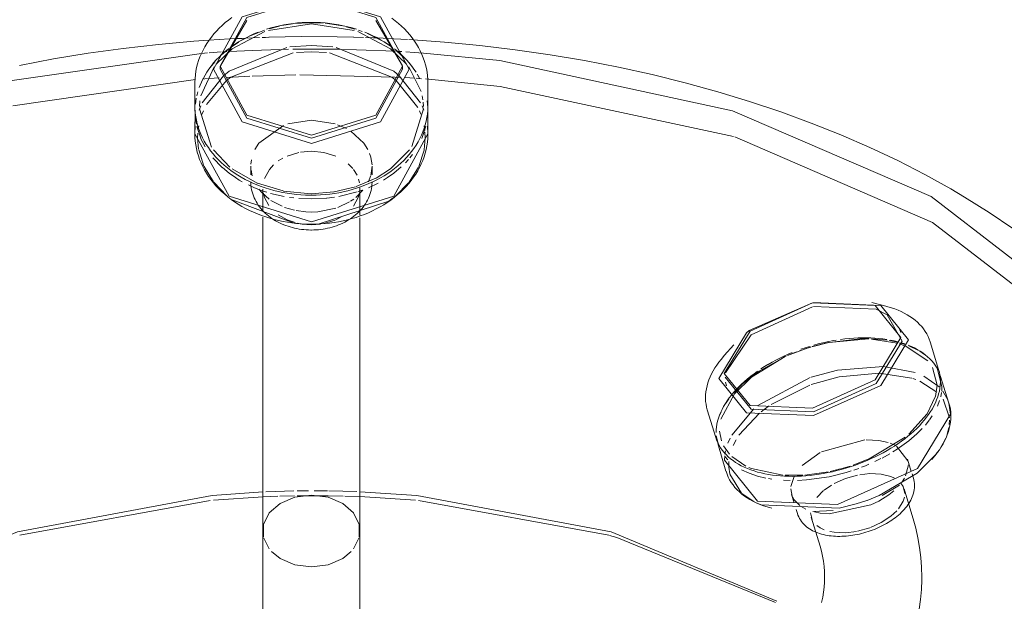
# Model space of a CAD drawing. Header units: inches. Extents: x -332 to 1204, y -60 to 270.
# Tile 52 of 91: x 357 to 364, y 6 to 10. Entities that reach past the tile are written whole.
import ezdxf

# ---------------------------------------------------------------- set-up
doc = ezdxf.new("R2010")
doc.units = ezdxf.units.IN
doc.header["$MEASUREMENT"] = 0
doc.layers.add('P-SANR-FIXT', color=6, linetype='Continuous', lineweight=9)

# ---------------------------------------------------------------- blocks, each defined once
blk = doc.blocks.new('SSG_Safety_Station_Shower_Eyewash_PLA_3_ - Default-V17-WASTE AND VENT RISER DIAGRAM')
at = {"layer": 'P-SANR-FIXT', "color": 10}
for p, q in [((-256.9153, 9.848), (-257.0977, 9.5356)), ((-256.4731, 9.8241), (-256.7668, 9.7799)), ((-256.6913, 9.8098), (-256.7642, 9.7912)), ((-256.6036, 9.8247), (-256.6763, 9.8129)), ((-256.4993, 9.8325), (-256.5807, 9.8273)), ((-256.4731, 9.8329), (-256.4993, 9.8325)), ((-256.4478, 9.8326), (-256.4731, 9.8329)), ((-256.1794, 9.7799), (-256.4731, 9.8241)), ((-256.3918, 9.8297), (-256.4478, 9.8326)), ((-256.2588, 9.8107), (-256.3783, 9.8286)), ((-256.1752, 9.7892), (-256.2351, 9.8054)), ((-255.8484, 9.5356), (-256.0309, 9.848)), ((-256.9103, 9.7341), (-256.9596, 9.7077)), ((-256.7952, 9.7815), (-256.8991, 9.7396)), ((-256.8397, 9.7673), (-256.8677, 9.7557)), ((-256.5425, 9.7371), (-256.763, 9.7327)), ((-256.1162, 9.7316), (-256.1823, 9.7333)), ((-256.1254, 9.7725), (-256.151, 9.7815)), ((-255.9867, 9.7077), (-256.0876, 9.7577)), ((-257.0348, 9.7215), (-257.1778, 9.712)), ((-256.9737, 9.6992), (-257.0319, 9.6601)), ((-256.9946, 9.7233), (-257.0307, 9.7217)), ((-256.9485, 9.7253), (-256.9946, 9.7233)), ((-256.9261, 9.7262), (-256.9485, 9.7253)), ((-256.8287, 9.7304), (-256.9244, 9.7263)), ((-256.7889, 9.7322), (-256.8105, 9.7312)), ((-256.7644, 9.7326), (-256.7889, 9.7322)), ((-256.4731, 9.677), (-256.6212, 9.6666)), ((-256.325, 9.6666), (-256.4731, 9.677)), ((-255.9804, 9.7264), (-256.0096, 9.7279)), ((-255.9525, 9.725), (-255.9804, 9.7264)), ((-255.9164, 9.6617), (-255.9725, 9.6992)), ((-255.8134, 9.7182), (-255.9525, 9.725)), ((-255.7748, 9.7156), (-255.8039, 9.7177)), ((-257.2265, 9.6225), (-257.1863, 9.6255)), ((-257.1746, 9.6263), (-257.093, 9.6317)), ((-257.0633, 9.6355), (-257.0892, 9.6129)), ((-257.0816, 9.6324), (-257.0543, 9.634)), ((-257.0379, 9.6556), (-257.0633, 9.6355)), ((-257.0384, 9.6349), (-256.8795, 9.6427)), ((-256.8795, 9.6427), (-256.6867, 9.6489)), ((-256.6651, 9.6493), (-256.6296, 9.65)), ((-256.601, 9.6505), (-256.2786, 9.6501)), ((-256.4731, 9.6333), (-256.5764, 9.6281)), ((-256.3698, 9.6281), (-256.4731, 9.6333)), ((-255.9074, 9.4995), (-256.3043, 9.6634)), ((-256.2693, 9.6499), (-256.1641, 9.6475)), ((-256.1641, 9.6475), (-255.8964, 9.6366)), ((-255.8336, 9.5903), (-255.8904, 9.6416)), ((-255.8804, 9.6357), (-255.852, 9.6341)), ((-255.8259, 9.6325), (-255.768, 9.6289)), ((-255.7673, 9.6288), (-255.7028, 9.6243)), ((-257.1345, 9.567), (-257.1686, 9.5253)), ((-257.1441, 9.5564), (-257.161, 9.5355)), ((-255.7772, 9.5248), (-255.8045, 9.5589)), ((-255.7697, 9.5146), (-255.7855, 9.536)), ((-257.1414, 9.5297), (-257.233, 9.3311)), ((-257.0763, 9.469), (-257.2224, 9.2833)), ((-257.1908, 9.4933), (-257.2173, 9.4474)), ((-257.2052, 9.4697), (-257.2173, 9.4474)), ((-257.0523, 9.4576), (-256.8957, 9.4655)), ((-256.8806, 9.4662), (-256.579, 9.474)), ((-256.5534, 9.4743), (-255.901, 9.4598)), ((-255.8699, 9.469), (-255.9074, 9.4995)), ((-255.7238, 9.2833), (-255.8699, 9.469)), ((-255.7199, 9.3593), (-255.8048, 9.5297)), ((-255.7549, 9.4926), (-255.7697, 9.5146)), ((-255.7288, 9.4474), (-255.747, 9.4799)), ((-255.7288, 9.4474), (-255.7413, 9.4702)), ((-258.523, 9.2622), (-257.268, 9.4426)), ((-257.2206, 9.4409), (-257.2433, 9.3881)), ((-257.2228, 9.4461), (-257.1867, 9.4488)), ((-257.0557, 9.4357), (-257.1935, 9.2704)), ((-257.1718, 9.4498), (-257.1404, 9.452)), ((-257.1404, 9.452), (-257.107, 9.4542)), ((-255.901, 9.4598), (-255.8606, 9.4576)), ((-255.7421, 9.2503), (-255.8905, 9.4357)), ((-255.8289, 9.4558), (-255.7965, 9.4538)), ((-255.7965, 9.4538), (-255.7654, 9.4518)), ((-255.7529, 9.4509), (-255.718, 9.4485)), ((-257.2528, 9.3592), (-257.2601, 9.3311)), ((-255.7084, 9.3033), (-255.7132, 9.3311)), ((-257.2634, 9.3157), (-257.2697, 9.2726)), ((-257.2327, 9.2611), (-257.2445, 9.2316)), ((-257.2386, 9.2973), (-257.2419, 9.2567)), ((-255.7019, 9.2321), (-255.7135, 9.2611)), ((-255.7043, 9.2567), (-255.7065, 9.2881)), ((-255.6749, 9.2514), (-255.6795, 9.297)), ((-257.2719, 9.2311), (-257.2719, 9.2276)), ((-257.2717, 9.2143), (-257.2702, 9.1886)), ((-257.2422, 9.2413), (-257.1586, 8.9771)), ((-257.2145, 9.2281), (-257.2247, 9.203)), ((-255.7832, 8.9837), (-255.704, 9.2413)), ((-255.7219, 9.204), (-255.7317, 9.2281)), ((-255.6762, 9.1856), (-255.6743, 9.2233)), ((-255.6743, 9.2276), (-255.6743, 9.2311)), ((-257.268, 9.1675), (-257.2628, 9.1363)), ((-256.4731, 9.1632), (-256.6356, 9.1382)), ((-256.3106, 9.1382), (-256.4731, 9.1632)), ((-256.2326, 9.1053), (-256.2929, 9.1322)), ((-257.27, 9.1242), (-257.2731, 9.0708)), ((-257.2593, 9.1206), (-257.2323, 9.0394)), ((-257.2467, 9.1242), (-257.2506, 9.0989)), ((-255.7142, 9.0385), (-255.6866, 9.1217)), ((-255.6947, 9.0924), (-255.6995, 9.1242)), ((-255.6731, 9.0744), (-255.676, 9.1231)), ((-255.6731, 9.0708), (-255.6731, 9.0744)), ((-257.2312, 9.0369), (-257.2203, 9.0135)), ((-257.2186, 9.0101), (-257.2028, 8.9813)), ((-253.5665, 9.0481), (-252.2088, 8.4601)), ((-257.247, 8.9606), (-257.2118, 8.8486)), ((-257.1462, 8.9595), (-257.0323, 8.8412)), ((-256.5594, 8.9424), (-256.6398, 8.9172)), ((-256.4731, 8.951), (-256.5481, 8.9445)), ((-256.0648, 8.9093), (-256.0733, 8.9356)), ((-255.7964, 8.9058), (-255.7784, 8.9287)), ((-255.736, 8.8451), (-255.6998, 8.957)), ((-257.1498, 8.906), (-257.0861, 8.8395)), ((-256.8852, 8.892), (-256.889, 8.8607)), ((-256.6684, 8.9031), (-256.7002, 8.8833)), ((-256.1893, 8.8309), (-256.2218, 8.8644)), ((-256.057, 8.8576), (-256.0643, 8.9072)), ((-255.8272, 8.8714), (-255.8069, 8.8936)), ((-257.2102, 8.8451), (-257.1461, 8.7407)), ((-257.0169, 8.8292), (-256.8454, 8.7314)), ((-256.8894, 8.8478), (-256.8894, 8.7892)), ((-256.8878, 8.8204), (-256.8803, 8.7823)), ((-256.1599, 8.7849), (-256.1844, 8.8247)), ((-256.0653, 8.7844), (-256.0568, 8.8478)), ((-256.0568, 8.7892), (-256.0568, 8.8478)), ((-255.8025, 8.7375), (-255.7376, 8.8417)), ((-257.1436, 8.7375), (-257.0533, 8.6449)), ((-256.9943, 8.7689), (-256.9681, 8.7525)), ((-256.9681, 8.7525), (-256.9476, 8.7406)), ((-256.8894, 8.7402), (-256.889, 8.7261)), ((-256.8432, 8.7305), (-256.6666, 8.6773)), ((-256.1652, 8.7073), (-256.0308, 8.7646)), ((-256.1428, 8.7324), (-256.149, 8.7576)), ((-256.0819, 8.74), (-256.0668, 8.7793)), ((-256.0817, 8.6999), (-256.015, 8.7317)), ((-256.0574, 8.7223), (-256.0568, 8.7364)), ((-256.0568, 8.7364), (-256.0568, 8.7402)), ((-255.9783, 8.7524), (-255.9518, 8.7689)), ((-255.8961, 8.6422), (-255.805, 8.7344)), ((-256.9061, 8.7189), (-256.8644, 8.6999)), ((-256.8639, 8.6996), (-256.8053, 8.6771)), ((-256.8336, 8.6901), (-256.8122, 8.6649)), ((-256.8118, 8.6645), (-256.7638, 8.6221)), ((-256.8064, 8.6908), (-256.8064, 8.5393)), ((-256.8046, 8.6768), (-256.7798, 8.6687)), ((-256.754, 8.6609), (-256.661, 8.6393)), ((-256.6641, 8.6768), (-256.4757, 8.6586)), ((-256.4731, 8.6586), (-256.3196, 8.6703)), ((-256.3165, 8.6708), (-256.1694, 8.7059)), ((-256.2844, 8.6394), (-256.1594, 8.6709)), ((-256.1685, 8.6328), (-256.1191, 8.6818)), ((-256.1511, 8.6736), (-256.1252, 8.6827)), ((-256.1511, 8.6331), (-256.1426, 8.6656)), ((-256.1398, 8.5353), (-256.1398, 8.6982)), ((-257.0178, 8.617), (-256.5911, 8.4561)), ((-256.7509, 8.6129), (-256.6749, 8.572)), ((-256.623, 8.633), (-256.5943, 8.6293)), ((-256.426, 8.4504), (-255.9414, 8.6076)), ((-256.3682, 8.6275), (-256.3146, 8.6343)), ((-256.2908, 8.5643), (-256.2112, 8.6027)), ((-256.2046, 8.6068), (-256.1824, 8.6221)), ((-256.1844, 8.5721), (-256.1511, 8.6331)), ((-256.1101, 8.5775), (-256.1021, 8.5894)), ((-256.8383, 8.5807), (-256.8299, 8.569)), ((-256.8113, 8.5466), (-256.8013, 8.5359)), ((-256.6569, 8.5648), (-256.589, 8.5449)), ((-256.5768, 8.5424), (-256.5124, 8.5338)), ((-256.5124, 8.5338), (-256.4731, 8.5324)), ((-256.4731, 8.5324), (-256.4286, 8.5342)), ((-256.4286, 8.5342), (-256.3048, 8.5593)), ((-256.1477, 8.5331), (-256.1375, 8.5436)), ((-256.1398, 8.5353), (-256.1398, 8.5101)), ((-256.5807, 8.455), (-256.5205, 8.4504)), ((-256.5706, 8.4569), (-256.5594, 8.4545)), ((-256.5594, 8.4545), (-256.5361, 8.4504)), ((-256.5361, 8.4504), (-256.4731, 8.4458)), ((-256.4731, 8.4458), (-256.41, 8.4504)), ((-256.3868, 8.4545), (-256.3627, 8.4601)), ((-256.3627, 8.4601), (-256.3105, 8.4779)), ((-256.3064, 8.4797), (-256.2652, 8.501)), ((-253.034, 7.9087), (-253.4671, 7.7181)), ((-252.6461, 7.6614), (-252.921, 7.6376)), ((-252.7084, 7.6628), (-252.9198, 7.6373)), ((-252.8715, 7.6526), (-252.9021, 7.6473)), ((-252.7208, 7.6681), (-252.7506, 7.6665)), ((-252.6457, 7.6633), (-252.7084, 7.6628)), ((-252.4515, 7.6324), (-252.6294, 7.6607)), ((-252.5202, 7.6526), (-252.626, 7.6627)), ((-252.5235, 7.6574), (-252.5502, 7.6613)), ((-252.4481, 7.6381), (-252.5082, 7.6507)), ((-252.4718, 7.6474), (-252.4973, 7.6528)), ((-252.4469, 7.6413), (-252.4718, 7.6474)), ((-253.0447, 7.6067), (-253.2043, 7.5476)), ((-253.1421, 7.5726), (-253.2008, 7.5487)), ((-253.071, 7.5976), (-253.1235, 7.5796)), ((-253.0452, 7.6057), (-253.071, 7.5976)), ((-252.9217, 7.6369), (-253.0369, 7.6081)), ((-252.9249, 7.6368), (-253.0364, 7.6091)), ((-252.9937, 7.6269), (-253.024, 7.6187)), ((-252.3985, 7.6147), (-252.4377, 7.6283)), ((-252.3931, 7.6217), (-252.4337, 7.6343)), ((-252.3994, 7.6267), (-252.4228, 7.6344)), ((-252.2419, 7.5107), (-252.3973, 7.6142)), ((-252.3094, 7.5846), (-252.3717, 7.6138)), ((-252.2638, 7.5552), (-252.2967, 7.5772)), ((-253.2136, 7.5431), (-253.4005, 7.44)), ((-252.328, 7.4298), (-252.5471, 7.4721)), ((-252.1787, 7.3447), (-252.2097, 7.4651)), ((-252.1774, 7.4598), (-252.2008, 7.4946)), ((-253.0503, 7.3955), (-253.4077, 7.203)), ((-252.3509, 7.3908), (-252.5759, 7.4263)), ((-252.325, 7.382), (-252.3437, 7.3885)), ((-252.1788, 7.2955), (-252.2964, 7.3705)), ((-252.1648, 7.3312), (-252.2685, 7.4045)), ((-253.5159, 7.3495), (-253.5702, 7.2945)), ((-253.051, 7.3443), (-253.3165, 7.2111)), ((-252.19, 7.2653), (-252.1787, 7.3447)), ((-252.1047, 7.2421), (-252.1389, 7.3014)), ((-253.5699, 7.2848), (-253.6624, 7.1105)), ((-253.607, 7.2495), (-253.6262, 7.222)), ((-253.6049, 7.2568), (-253.6189, 7.2372)), ((-252.2452, 7.1479), (-252.1905, 7.2636)), ((-252.1754, 7.1991), (-252.1607, 7.2374)), ((-252.1534, 7.2635), (-252.1476, 7.2934)), ((-252.0932, 7.1195), (-252.137, 7.2472)), ((-253.4355, 7.1801), (-253.588, 7.001)), ((-253.3555, 7.1838), (-253.3868, 7.1598)), ((-253.3303, 7.2017), (-253.3555, 7.1838)), ((-253.6602, 7.1617), (-253.673, 7.1316)), ((-253.3975, 7.1511), (-253.5384, 6.9998)), ((-252.3723, 7.0069), (-252.2464, 7.1462)), ((-252.2586, 7.0701), (-252.2328, 7.1024)), ((-252.2305, 7.1055), (-252.2117, 7.1328)), ((-252.0945, 7.0727), (-252.0927, 7.1043)), ((-253.6942, 7.0386), (-253.6949, 7.0183)), ((-253.6846, 7.0966), (-253.6891, 7.0764)), ((-252.3169, 7.009), (-252.2802, 7.0458)), ((-252.1098, 7.0057), (-252.0973, 7.0539)), ((-253.6708, 7.027), (-253.658, 6.9605)), ((-253.5996, 6.979), (-253.6148, 6.9444)), ((-253.5576, 6.9691), (-253.5775, 6.9304)), ((-252.6742, 6.9685), (-252.9725, 6.8866)), ((-252.644, 6.8386), (-252.3977, 6.9859)), ((-252.1557, 6.9114), (-252.1191, 6.9809)), ((-253.6437, 6.9271), (-253.6036, 6.87)), ((-252.4661, 6.9307), (-252.4998, 6.9455)), ((-252.4817, 6.8848), (-252.4517, 6.9038)), ((-252.378, 6.8252), (-252.4564, 6.9253)), ((-253.6363, 6.8587), (-253.638, 6.8278)), ((-253.6353, 6.853), (-253.6149, 6.8305)), ((-253.6306, 6.8927), (-253.6348, 6.8701)), ((-253.5881, 6.8542), (-253.4913, 6.7884)), ((-252.981, 6.8821), (-253.104, 6.7916)), ((-252.755, 6.795), (-252.6461, 6.8377)), ((-252.6054, 6.8185), (-252.5632, 6.8392)), ((-252.5553, 6.8433), (-252.5024, 6.8724)), ((-252.355, 6.7519), (-252.3809, 6.8366)), ((-252.1866, 6.8678), (-252.169, 6.8915)), ((-253.6078, 6.8189), (-253.6088, 6.7957)), ((-253.6088, 6.7957), (-253.6084, 6.7806)), ((-253.6084, 6.7806), (-253.6017, 6.7355)), ((-253.4715, 6.7792), (-253.4526, 6.7714)), ((-253.4526, 6.7714), (-253.2378, 6.726)), ((-252.9116, 6.7515), (-252.8428, 6.7682)), ((-252.8382, 6.7694), (-252.7758, 6.7881)), ((-252.7507, 6.7604), (-252.716, 6.7726)), ((-252.6974, 6.7796), (-252.6688, 6.7908)), ((-252.6688, 6.7908), (-252.6457, 6.8005)), ((-252.3944, 6.7201), (-252.3751, 6.7973)), ((-253.601, 6.7328), (-253.5206, 6.6024)), ((-253.411, 6.7193), (-253.3543, 6.7057)), ((-253.3361, 6.7023), (-253.3127, 6.6985)), ((-253.2217, 6.725), (-253.1001, 6.7255)), ((-253.1604, 6.7166), (-253.1821, 6.6488)), ((-253.1369, 6.6891), (-253.0744, 6.6927)), ((-253.0866, 6.7264), (-252.9554, 6.7429)), ((-252.8022, 6.7442), (-252.7689, 6.7544)), ((-252.4186, 6.68), (-252.402, 6.7056)), ((-253.2325, 6.6904), (-253.1869, 6.6888)), ((-253.1829, 6.6328), (-253.1732, 6.5823)), ((-252.9032, 6.6572), (-252.9523, 6.6232)), ((-257.1458, 6.554), (-256.8044, 6.5767)), ((-256.8044, 6.5767), (-256.7028, 6.5806)), ((-256.7849, 6.6112), (-256.5933, 6.617)), ((-256.6897, 6.581), (-256.5881, 6.5834)), ((-256.5707, 6.6174), (-256.4927, 6.6182)), ((-256.5707, 6.5836), (-256.3607, 6.584)), ((-256.4537, 6.6183), (-256.363, 6.6178)), ((-256.3583, 6.584), (-256.2561, 6.5821)), ((-256.3539, 6.6177), (-256.162, 6.6129)), ((-256.2442, 6.5818), (-256.1417, 6.5784)), ((-256.1417, 6.5784), (-255.7591, 6.554)), ((-253.5183, 6.6004), (-253.4362, 6.5443)), ((-253.1771, 6.5935), (-253.1598, 6.5367)), ((-253.1708, 6.5769), (-253.1597, 6.5572)), ((-253.1591, 6.5564), (-253.1203, 6.517)), ((-252.9569, 6.6195), (-253.0037, 6.5729)), ((-252.659, 6.5526), (-252.5767, 6.5852)), ((-252.51, 6.5906), (-252.476, 6.6179)), ((-258.4739, 6.3126), (-257.168, 6.552)), ((-255.7369, 6.552), (-254.431, 6.3126)), ((-253.1109, 6.5105), (-253.079, 6.4931)), ((-252.9185, 6.4611), (-252.6322, 6.521)), ((-252.7343, 6.528), (-252.6612, 6.5518)), ((-253.0471, 6.4678), (-253.036, 6.4203)), ((-253.0194, 6.473), (-252.981, 6.4658)), ((-253.0037, 6.3804), (-252.9804, 6.3644)), ((-252.9804, 6.3644), (-252.9523, 6.351)), ((-252.7236, 6.3412), (-252.6399, 6.3648)), ((-256.7994, 6.2931), (-256.7622, 6.2201)), ((-256.184, 6.2201), (-256.1467, 6.2932)), ((-256.7465, 6.2017), (-256.6879, 6.1538)), ((-256.6878, 6.1538), (-256.5878, 6.1104)), ((-256.3584, 6.1104), (-256.2584, 6.1537)), ((-256.2582, 6.1539), (-256.1997, 6.2017)), ((-256.5875, 6.1103), (-256.4731, 6.0952)), ((-256.4731, 6.0952), (-256.3586, 6.1103))]:
    blk.add_line(p, q, dxfattribs=at)
at = {"layer": 'P-SANR-FIXT', "color": 254}
for p, q in [((-257.0984, 9.5334), (-257.0984, 9.513)), ((-255.8477, 9.513), (-255.8477, 9.5334)), ((-257.2731, 9.4178), (-257.2731, 9.2622)), ((-255.6731, 9.2622), (-255.6731, 9.4178)), ((-257.2719, 9.2311), (-257.2731, 9.0744)), ((-255.6731, 9.0744), (-255.6743, 9.2311)), ((-256.5599, 8.6259), (-256.4731, 8.6223)), ((-256.4731, 8.6223), (-256.3692, 8.6274)), ((-256.5205, 8.4504), (-256.4731, 8.4493)), ((-256.4731, 8.4493), (-256.426, 8.4504)), ((-252.5298, 7.8856), (-252.6266, 7.9105)), ((-252.4188, 7.6461), (-252.5211, 7.8259)), ((-252.4275, 7.7052), (-252.4351, 7.73)), ((-252.1675, 7.4518), (-252.2252, 7.6406)), ((-253.5733, 7.6214), (-253.6397, 7.5467)), ((-252.243, 7.539), (-252.2592, 7.5525)), ((-252.1447, 7.3339), (-252.1774, 7.4598)), ((-252.097, 7.2209), (-252.1563, 7.4108)), ((-253.6313, 7.3647), (-253.6237, 7.3399)), ((-252.1464, 7.3036), (-252.1447, 7.3339)), ((-253.7555, 7.1733), (-253.6978, 6.9845)), ((-252.0854, 7.1438), (-252.097, 7.2209)), ((-253.694, 6.9967), (-253.6745, 6.9174)), ((-253.6842, 6.9442), (-253.6273, 6.7536)), ((-252.9554, 6.7429), (-252.9249, 6.7488)), ((-252.341, 6.7059), (-252.3498, 6.7349)), ((-252.5554, 6.5861), (-252.4356, 6.6571)), ((-252.3443, 6.433), (-252.4048, 6.631)), ((-253.1452, 6.4889), (-253.1372, 6.4628)), ((-253.0424, 6.4363), (-252.9819, 6.2383)), ((-253.0315, 6.4751), (-252.8924, 6.4831)), ((-252.981, 6.4658), (-252.9185, 6.4611)), ((-256.8064, 6.3434), (-256.8064, 5.738)), ((-256.1398, 5.738), (-256.1398, 6.3434))]:
    blk.add_line(p, q, dxfattribs=at)
for points in [[(-257.0198, 9.8683, 0), (-257.0426, 9.8512, 0), (-257.0646, 9.8334, 0), (-257.0857, 9.8148, 0), (-257.1057, 9.7956, 0), (-257.1249, 9.7758, 0), (-257.1429, 9.7554, 0), (-257.16, 9.7344, 0), (-257.1759, 9.7128, 0), (-257.1907, 9.6907, 0), (-257.2044, 9.6682, 0), (-257.2169, 9.6452, 0), (-257.2282, 9.6217, 0), (-257.2383, 9.598, 0), (-257.2472, 9.5738, 0), (-257.2547, 9.5494, 0), (-257.261, 9.5248, 0), (-257.266, 9.4999, 0), (-257.2697, 9.4749, 0), (-257.272, 9.4497, 0), (-257.2731, 9.4246, 0), (-257.2731, 9.4177, 0)], [(-256.4731, 10.022, 0), (-256.9481, 9.8729, 0), (-257.1449, 9.513, 0), (-256.9481, 9.153, 0), (-256.4731, 9.0039, 0)], [(-256.4731, 9.0595, 0), (-256.9153, 9.1983, 0), (-257.0984, 9.5334, 0), (-256.9153, 9.8684, 0), (-256.4731, 10.0072, 0)], [(-255.6731, 9.4177, 0), (-255.6737, 9.4429, 0), (-255.6757, 9.468, 0), (-255.679, 9.4931, 0), (-255.6837, 9.518, 0), (-255.6896, 9.5427, 0), (-255.6968, 9.5672, 0), (-255.7053, 9.5914, 0), (-255.7151, 9.6153, 0), (-255.726, 9.6388, 0), (-255.7382, 9.662, 0), (-255.7516, 9.6846, 0), (-255.7661, 9.7068, 0), (-255.7818, 9.7286, 0), (-255.7985, 9.7497, 0), (-255.8163, 9.7703, 0), (-255.8351, 9.7903, 0), (-255.855, 9.8097, 0), (-255.8758, 9.8284, 0), (-255.8975, 9.8464, 0), (-255.9201, 9.8637, 0)], [(-256.4731, 9.0039, 0), (-255.9981, 9.153, 0), (-255.8013, 9.513, 0), (-255.9981, 9.8729, 0), (-256.4731, 10.022, 0)], [(-256.4731, 10.0072, 0), (-256.0309, 9.8684, 0), (-255.8477, 9.5334, 0), (-256.0309, 9.1983, 0), (-256.4731, 9.0595, 0)], [(-257.1778, 9.712, 0), (-257.2797, 9.7053, 0), (-257.5234, 9.6833, 0), (-257.7654, 9.6558, 0), (-258.0054, 9.6227, 0), (-258.2429, 9.5841, 0), (-258.4776, 9.54, 0)], [(-252.0832, 8.6909, 0), (-252.2624, 8.7904, 0), (-252.4483, 8.8855, 0), (-252.6404, 8.9762, 0), (-252.8384, 9.0623, 0), (-253.0421, 9.1437, 0), (-253.2511, 9.2202, 0), (-253.4651, 9.2919, 0), (-253.6838, 9.3585, 0), (-253.9068, 9.4199, 0), (-254.1338, 9.4762, 0), (-254.3645, 9.5271, 0), (-254.5984, 9.5727, 0), (-254.8352, 9.6128, 0), (-255.0745, 9.6474, 0), (-255.316, 9.6765, 0), (-255.5592, 9.6999, 0), (-255.7748, 9.7156, 0)], [(-260.6852, 3.7517, 0), (-261.7063, 4.5392, 0), (-262.3017, 5.4608, 0), (-262.4232, 6.442, 0), (-262.0611, 7.4032, 0), (-261.2445, 8.2666, 0), (-260.0398, 8.9622, 0), (-258.5444, 9.4336, 0), (-257.2265, 9.6225, 0)], [(-255.7028, 9.6243, 0), (-255.18, 9.5725, 0), (-253.5836, 9.2288, 0), (-252.2197, 8.6393, 0)], [(-257.0984, 9.513, 0), (-256.9153, 9.1779, 0), (-256.4731, 9.0391, 0)], [(-256.4731, 9.0391, 0), (-256.0309, 9.1779, 0), (-255.8477, 9.513, 0)], [(-257.2731, 9.2622, 0), (-257.2724, 9.2372, 0), (-257.2705, 9.2123, 0), (-257.2672, 9.1875, 0), (-257.2626, 9.1628, 0), (-257.2567, 9.1383, 0), (-257.2495, 9.114, 0), (-257.2411, 9.09, 0), (-257.2314, 9.0663, 0), (-257.2205, 9.0429, 0), (-257.2084, 9.0199, 0), (-257.1951, 8.9974, 0), (-257.1806, 8.9753, 0), (-257.1651, 8.9537, 0), (-257.1484, 8.9326, 0), (-257.1307, 8.9121, 0), (-257.1119, 8.8922, 0), (-257.0921, 8.8729, 0), (-257.0713, 8.8542, 0), (-257.0497, 8.8362, 0), (-257.0271, 8.8189, 0), (-257.0036, 8.8024, 0), (-256.9793, 8.7865, 0), (-256.9543, 8.7715, 0), (-256.9285, 8.7572, 0), (-256.902, 8.7437, 0), (-256.8748, 8.7311, 0), (-256.847, 8.7193, 0), (-256.8186, 8.7083, 0), (-256.7897, 8.6983, 0), (-256.7603, 8.6891, 0), (-256.7305, 8.6808, 0), (-256.7003, 8.6735, 0), (-256.6697, 8.667, 0), (-256.6388, 8.6615, 0), (-256.6077, 8.657, 0), (-256.5764, 8.6534, 0), (-256.5449, 8.6507, 0), (-256.5132, 8.649, 0), (-256.4816, 8.6483, 0), (-256.4731, 8.6483, 0)], [(-256.4731, 8.6483, 0), (-256.4414, 8.6487, 0), (-256.4098, 8.6502, 0), (-256.3782, 8.6526, 0), (-256.3468, 8.6559, 0), (-256.3157, 8.6602, 0), (-256.2847, 8.6655, 0), (-256.254, 8.6717, 0), (-256.2237, 8.6788, 0), (-256.1938, 8.6868, 0), (-256.1643, 8.6957, 0), (-256.1352, 8.7055, 0), (-256.1067, 8.7163, 0), (-256.0788, 8.7278, 0), (-256.0514, 8.7402, 0), (-256.0247, 8.7535, 0), (-255.9987, 8.7676, 0), (-255.9735, 8.7824, 0), (-255.949, 8.798, 0), (-255.9253, 8.8144, 0), (-255.9025, 8.8315, 0), (-255.8805, 8.8493, 0), (-255.8595, 8.8678, 0), (-255.8395, 8.887, 0), (-255.8204, 8.9067, 0), (-255.8024, 8.9271, 0), (-255.7855, 8.948, 0), (-255.7696, 8.9695, 0), (-255.7548, 8.9914, 0), (-255.7412, 9.0139, 0), (-255.7288, 9.0367, 0), (-255.7176, 9.06, 0), (-255.7076, 9.0836, 0), (-255.6988, 9.1075, 0), (-255.6913, 9.1318, 0), (-255.6851, 9.1562, 0), (-255.6801, 9.1808, 0), (-255.6765, 9.2056, 0), (-255.6741, 9.2305, 0), (-255.6731, 9.2555, 0), (-255.6731, 9.2622, 0)], [(-257.2731, 9.0708, 0), (-257.2724, 9.0452, 0), (-257.2704, 9.0195, 0), (-257.267, 8.994, 0), (-257.2623, 8.9687, 0), (-257.2563, 8.9435, 0), (-257.2489, 8.9186, 0), (-257.2403, 8.894, 0), (-257.2304, 8.8698, 0), (-257.2193, 8.8459, 0), (-257.2069, 8.8225, 0), (-257.1934, 8.7995, 0), (-257.1787, 8.7771, 0), (-257.1629, 8.7552, 0), (-257.146, 8.7338, 0), (-257.1281, 8.7131, 0), (-257.1091, 8.693, 0), (-257.0892, 8.6735, 0), (-257.0683, 8.6547, 0), (-257.0465, 8.6366, 0), (-257.0238, 8.6193, 0), (-257.0003, 8.6026, 0), (-256.976, 8.5868, 0), (-256.951, 8.5717, 0), (-256.9252, 8.5575, 0), (-256.8988, 8.544, 0), (-256.8717, 8.5314, 0), (-256.844, 8.5197, 0), (-256.8158, 8.5088, 0), (-256.7871, 8.4988, 0), (-256.7579, 8.4897, 0), (-256.7283, 8.4815, 0), (-256.6983, 8.4742, 0), (-256.668, 8.4678, 0), (-256.6373, 8.4623, 0), (-256.6065, 8.4578, 0), (-256.5754, 8.4542, 0), (-256.5442, 8.4516, 0), (-256.5129, 8.4499, 0), (-256.4816, 8.4492, 0), (-256.4731, 8.4492, 0)], [(-257.2731, 9.0708, 0), (-257.0388, 8.6422, 0), (-256.4731, 8.4646, 0)], [(-256.4731, 8.4492, 0), (-256.4417, 8.4496, 0), (-256.4104, 8.4511, 0), (-256.3791, 8.4534, 0), (-256.3481, 8.4568, 0), (-256.3171, 8.461, 0), (-256.2865, 8.4662, 0), (-256.256, 8.4724, 0), (-256.226, 8.4794, 0), (-256.1962, 8.4874, 0), (-256.1669, 8.4962, 0), (-256.1381, 8.506, 0), (-256.1097, 8.5167, 0), (-256.0819, 8.5282, 0), (-256.0546, 8.5405, 0), (-256.028, 8.5538, 0), (-256.0021, 8.5678, 0), (-255.9768, 8.5826, 0), (-255.9523, 8.5983, 0), (-255.9286, 8.6147, 0), (-255.9057, 8.6319, 0), (-255.8837, 8.6498, 0), (-255.8625, 8.6684, 0), (-255.8423, 8.6876, 0), (-255.8231, 8.7076, 0), (-255.8049, 8.7282, 0), (-255.7877, 8.7494, 0), (-255.7716, 8.7711, 0), (-255.7566, 8.7934, 0), (-255.7428, 8.8163, 0), (-255.7301, 8.8396, 0), (-255.7187, 8.8633, 0), (-255.7084, 8.8874, 0), (-255.6995, 8.9119, 0), (-255.6918, 8.9368, 0), (-255.6854, 8.9619, 0), (-255.6803, 8.9872, 0), (-255.6766, 9.0126, 0), (-255.6742, 9.0382, 0), (-255.6731, 9.0639, 0), (-255.6731, 9.0708, 0)], [(-256.4731, 8.4646, 0), (-255.9074, 8.6422, 0), (-255.6731, 9.0708, 0)], [(-257.0843, 8.8378, 0), (-257.0379, 8.7996, 0), (-256.9943, 8.7689, 0)], [(-255.9518, 8.7689, 0), (-255.9082, 8.7996, 0), (-255.8569, 8.8423, 0)], [(-251.6592, 8.4199, 0), (-251.8206, 8.5297, 0), (-251.9892, 8.6355, 0), (-252.0832, 8.6909, 0)], [(-252.2197, 8.6393, 0), (-251.1986, 7.8518, 0), (-250.6032, 6.9301, 0), (-250.4816, 5.9489, 0), (-250.8438, 4.9877, 0), (-251.6604, 4.1243, 0), (-252.8651, 3.4288, 0), (-254.3605, 2.9573, 0), (-256.0254, 2.7482, 0), (-257.7249, 2.8184, 0), (-259.3213, 3.1622, 0), (-260.6852, 3.7517, 0)], [(-255.9414, 8.6076, 0), (-255.9207, 8.6227, 0), (-255.8961, 8.6422, 0)], [(-256.8064, 6.3434, 0), (-256.8064, 6.3924, 0), (-256.8064, 6.4428, 0), (-256.8064, 6.4947, 0), (-256.8064, 6.548, 0), (-256.8064, 6.6025, 0), (-256.8064, 6.6583, 0), (-256.8064, 6.7151, 0), (-256.8064, 6.773, 0), (-256.8064, 6.8317, 0), (-256.8064, 6.8913, 0), (-256.8064, 6.9516, 0), (-256.8064, 7.0126, 0), (-256.8064, 7.0741, 0), (-256.8064, 7.136, 0), (-256.8064, 7.1983, 0), (-256.8064, 7.2608, 0), (-256.8064, 7.3235, 0), (-256.8064, 7.3862, 0), (-256.8064, 7.4488, 0), (-256.8064, 7.5112, 0), (-256.8064, 7.5734, 0), (-256.8064, 7.6353, 0), (-256.8064, 7.6967, 0), (-256.8064, 7.7575, 0), (-256.8064, 7.8177, 0), (-256.8064, 7.8771, 0), (-256.8064, 7.9356, 0), (-256.8064, 7.9933, 0), (-256.8064, 8.0499, 0), (-256.8064, 8.1053, 0), (-256.8064, 8.1596, 0), (-256.8064, 8.2126, 0), (-256.8064, 8.2641, 0), (-256.8064, 8.3143, 0), (-256.8064, 8.3628, 0), (-256.8064, 8.4098, 0), (-256.8064, 8.455, 0), (-256.8064, 8.4985, 0)], [(-256.7564, 8.4971, 0), (-256.7442, 8.4885, 0), (-256.7315, 8.4802, 0), (-256.7185, 8.4724, 0), (-256.7051, 8.465, 0), (-256.6914, 8.458, 0), (-256.6774, 8.4515, 0), (-256.6631, 8.4454, 0), (-256.6486, 8.4398, 0), (-256.6338, 8.4347, 0), (-256.6188, 8.43, 0), (-256.6036, 8.4258, 0), (-256.5882, 8.422, 0), (-256.5727, 8.4188, 0), (-256.557, 8.416, 0), (-256.5413, 8.4137, 0), (-256.5254, 8.4118, 0), (-256.5094, 8.4105, 0), (-256.4934, 8.4096, 0), (-256.4774, 8.4093, 0), (-256.4731, 8.4092, 0)], [(-256.4731, 8.4092, 0), (-256.4571, 8.4095, 0), (-256.4411, 8.4102, 0), (-256.4251, 8.4114, 0), (-256.4092, 8.4131, 0), (-256.3934, 8.4153, 0), (-256.3777, 8.418, 0), (-256.3621, 8.4211, 0), (-256.3467, 8.4247, 0), (-256.3314, 8.4288, 0), (-256.3164, 8.4334, 0), (-256.3015, 8.4384, 0), (-256.2869, 8.4439, 0), (-256.2726, 8.4498, 0), (-256.2585, 8.4562, 0), (-256.2447, 8.463, 0), (-256.2313, 8.4703, 0), (-256.2181, 8.478, 0), (-256.2054, 8.4862, 0), (-256.193, 8.4948, 0)], [(-256.1398, 8.4934, 0), (-256.1398, 8.4498, 0), (-256.1398, 8.4043, 0), (-256.1398, 8.3572, 0), (-256.1398, 8.3084, 0), (-256.1398, 8.2581, 0), (-256.1398, 8.2064, 0), (-256.1398, 8.1533, 0), (-256.1398, 8.0989, 0), (-256.1398, 8.0432, 0), (-256.1398, 7.9865, 0), (-256.1398, 7.9288, 0), (-256.1398, 7.8701, 0), (-256.1398, 7.8106, 0), (-256.1398, 7.7503, 0), (-256.1398, 7.6895, 0), (-256.1398, 7.628, 0), (-256.1398, 7.5661, 0), (-256.1398, 7.5039, 0), (-256.1398, 7.4414, 0), (-256.1398, 7.3788, 0), (-256.1398, 7.3161, 0), (-256.1398, 7.2534, 0), (-256.1398, 7.1909, 0), (-256.1398, 7.1287, 0), (-256.1398, 7.0668, 0), (-256.1398, 7.0054, 0), (-256.1398, 6.9445, 0), (-256.1398, 6.8842, 0), (-256.1398, 6.8247, 0), (-256.1398, 6.7661, 0), (-256.1398, 6.7083, 0), (-256.1398, 6.6516, 0), (-256.1398, 6.596, 0), (-256.1398, 6.5416, 0), (-256.1398, 6.4885, 0), (-256.1398, 6.4368, 0), (-256.1398, 6.3865, 0), (-256.1398, 6.3434, 0)], [(-253.64, 7.4238, 0), (-253.4622, 7.7153, 0), (-253.0332, 7.9084, 0), (-252.6041, 7.89, 0), (-252.4264, 7.6709, 0)], [(-252.3738, 7.6553, 0), (-252.5647, 7.8907, 0), (-253.0256, 7.9104, 0)], [(-252.2252, 7.6406, 0), (-252.2317, 7.6595, 0), (-252.2396, 7.678, 0), (-252.2487, 7.6959, 0), (-252.2592, 7.7132, 0), (-252.2709, 7.7299, 0), (-252.2838, 7.746, 0), (-252.2978, 7.7614, 0), (-252.3129, 7.776, 0), (-252.3291, 7.79, 0), (-252.3463, 7.8032, 0), (-252.3645, 7.8157, 0), (-252.3836, 7.8274, 0), (-252.4036, 7.8384, 0), (-252.4245, 7.8486, 0), (-252.4462, 7.8581, 0), (-252.4687, 7.8668, 0), (-252.492, 7.8747, 0), (-252.5159, 7.8819, 0), (-252.5298, 7.8856, 0)], [(-253.4671, 7.7181, 0), (-253.4865, 7.703, 0), (-253.6774, 7.3899, 0)], [(-253.6774, 7.3899, 0), (-253.4865, 7.1545, 0), (-253.0256, 7.1347, 0), (-252.5647, 7.3422, 0), (-252.3738, 7.6553, 0)], [(-252.4264, 7.6709, 0), (-252.6041, 7.3794, 0), (-253.0332, 7.1863, 0), (-253.4622, 7.2047, 0), (-253.64, 7.4238, 0)], [(-253.6324, 7.399, 0), (-253.4547, 7.1799, 0), (-253.0256, 7.1615, 0), (-252.5966, 7.3546, 0), (-252.4188, 7.6461, 0)], [(-253.7678, 7.2574, 0), (-253.7672, 7.2778, 0), (-253.7651, 7.2983, 0), (-253.7618, 7.3189, 0), (-253.7571, 7.3395, 0), (-253.7512, 7.3601, 0), (-253.744, 7.3807, 0), (-253.7356, 7.4012, 0), (-253.726, 7.4216, 0), (-253.7153, 7.4418, 0), (-253.7034, 7.4619, 0), (-253.6905, 7.4818, 0), (-253.6764, 7.5016, 0), (-253.6613, 7.5211, 0), (-253.6452, 7.5404, 0), (-253.6397, 7.5467, 0)], [(-252.1675, 7.4518, 0), (-252.1625, 7.4329, 0), (-252.1588, 7.4137, 0), (-252.1565, 7.3943, 0), (-252.1555, 7.3745, 0), (-252.1555, 7.3699, 0)], [(-253.6978, 6.9845, 0), (-253.6914, 6.966, 0), (-253.6837, 6.9481, 0), (-253.6748, 6.9306, 0), (-253.6646, 6.9137, 0), (-253.6531, 6.8973, 0), (-253.6405, 6.8816, 0), (-253.6268, 6.8665, 0), (-253.6119, 6.8521, 0), (-253.596, 6.8384, 0), (-253.579, 6.8254, 0), (-253.5611, 6.8131, 0), (-253.5422, 6.8015, 0), (-253.5223, 6.7906, 0), (-253.5016, 6.7805, 0), (-253.48, 6.7711, 0), (-253.4577, 6.7624, 0), (-253.4345, 6.7545, 0), (-253.4106, 6.7473, 0), (-253.3859, 6.741, 0), (-253.3606, 6.7353, 0), (-253.3347, 6.7305, 0), (-253.3081, 6.7264, 0), (-253.281, 6.723, 0), (-253.2534, 6.7205, 0), (-253.2253, 6.7187, 0), (-253.1967, 6.7177, 0), (-253.1678, 6.7175, 0), (-253.1385, 6.7181, 0), (-253.1089, 6.7194, 0), (-253.079, 6.7215, 0), (-253.0489, 6.7243, 0), (-253.0187, 6.7279, 0), (-252.9883, 6.7322, 0), (-252.9578, 6.7373, 0), (-252.9273, 6.7432, 0), (-252.8968, 6.7497, 0), (-252.8663, 6.757, 0), (-252.8359, 6.7649, 0), (-252.8057, 6.7736, 0), (-252.7757, 6.7829, 0), (-252.7459, 6.7929, 0), (-252.7164, 6.8036, 0), (-252.6873, 6.8149, 0), (-252.6585, 6.8268, 0), (-252.6301, 6.8393, 0), (-252.6022, 6.8523, 0), (-252.5748, 6.866, 0), (-252.548, 6.8801, 0), (-252.5217, 6.8948, 0), (-252.496, 6.91, 0), (-252.4711, 6.9257, 0), (-252.4468, 6.9418, 0), (-252.4233, 6.9584, 0), (-252.4005, 6.9753, 0), (-252.3786, 6.9927, 0), (-252.3575, 7.0104, 0), (-252.3373, 7.0284, 0), (-252.318, 7.0468, 0), (-252.2996, 7.0655, 0), (-252.2822, 7.0844, 0), (-252.2658, 7.1036, 0), (-252.2504, 7.1229, 0), (-252.2361, 7.1425, 0), (-252.2229, 7.1623, 0), (-252.2108, 7.1822, 0), (-252.1998, 7.2023, 0), (-252.1899, 7.2224, 0), (-252.1813, 7.2426, 0), (-252.1738, 7.2629, 0), (-252.1676, 7.2832, 0), (-252.1627, 7.3034, 0), (-252.159, 7.3237, 0), (-252.1566, 7.3438, 0), (-252.1555, 7.3638, 0), (-252.1555, 7.3699, 0)], [(-253.7555, 7.1733, 0), (-253.7606, 7.1926, 0), (-253.7644, 7.2123, 0), (-253.7668, 7.2323, 0), (-253.7678, 7.2525, 0), (-253.7678, 7.2574, 0)], [(-252.0966, 7.2195, 0), (-252.0911, 7.1991, 0), (-252.0872, 7.1784, 0), (-252.0846, 7.1574, 0), (-252.0836, 7.1362, 0), (-252.0835, 7.1312, 0)], [(-253.638, 6.8278, 0), (-253.4106, 6.5474, 0), (-252.8617, 6.5239, 0), (-252.3128, 6.7709, 0), (-252.0854, 7.1438, 0)], [(-252.0835, 7.1312, 0), (-252.0843, 7.1099, 0), (-252.0864, 7.0885, 0), (-252.0899, 7.0671, 0), (-252.0947, 7.0458, 0), (-252.1008, 7.0245, 0), (-252.1082, 7.0034, 0), (-252.1168, 6.9824, 0), (-252.1266, 6.9616, 0), (-252.1375, 6.941, 0), (-252.1495, 6.9206, 0), (-252.1627, 6.9004, 0), (-252.1769, 6.8805, 0), (-252.1921, 6.8608, 0), (-252.2083, 6.8414, 0), (-252.2153, 6.8335, 0)], [(-253.6891, 7.0764, 0), (-253.6924, 7.0563, 0), (-253.6942, 7.0386, 0)], [(-252.4517, 6.9038, 0), (-252.3717, 6.9615, 0), (-252.3169, 7.009, 0)], [(-252.5767, 6.5852, 0), (-252.3147, 6.7402, 0), (-252.1866, 6.8678, 0)], [(-253.5216, 6.7629, 0), (-253.4679, 6.7384, 0), (-253.411, 6.7193, 0)], [(-253.6268, 6.7521, 0), (-253.62, 6.7322, 0), (-253.6117, 6.7128, 0), (-253.6021, 6.694, 0), (-253.5911, 6.6759, 0), (-253.5789, 6.6584, 0), (-253.5655, 6.6417, 0), (-253.5509, 6.6257, 0), (-253.5352, 6.6105, 0), (-253.5185, 6.5961, 0), (-253.5008, 6.5825, 0), (-253.4822, 6.5697, 0), (-253.4626, 6.5577, 0), (-253.4423, 6.5465, 0), (-253.421, 6.5362, 0), (-253.3991, 6.5266, 0), (-253.3763, 6.5178, 0), (-253.3529, 6.5098, 0), (-253.3288, 6.5026, 0), (-253.3127, 6.4983, 0)], [(-253.0744, 6.6927, 0), (-252.9198, 6.7149, 0), (-252.8022, 6.7442, 0)], [(-252.341, 6.7059, 0), (-252.3378, 6.6939, 0), (-252.3354, 6.6817, 0), (-252.334, 6.6693, 0), (-252.3333, 6.6569, 0), (-252.3333, 6.6539, 0)], [(-253.1372, 6.4628, 0), (-253.1332, 6.451, 0), (-253.1283, 6.4395, 0), (-253.1226, 6.4285, 0), (-253.1162, 6.4178, 0), (-253.109, 6.4076, 0), (-253.1013, 6.3979, 0), (-253.0929, 6.3887, 0), (-253.0839, 6.3801, 0), (-253.0745, 6.3719, 0), (-253.0646, 6.3643, 0), (-253.0542, 6.3572, 0), (-253.0434, 6.3506, 0), (-253.0323, 6.3445, 0), (-253.0208, 6.3388, 0), (-253.0089, 6.3337, 0), (-252.9968, 6.329, 0), (-252.9843, 6.3247, 0), (-252.9716, 6.3209, 0), (-252.9586, 6.3175, 0), (-252.9453, 6.3146, 0), (-252.9318, 6.312, 0), (-252.9181, 6.3099, 0), (-252.9042, 6.3082, 0), (-252.8901, 6.3069, 0), (-252.8758, 6.306, 0), (-252.8613, 6.3055, 0), (-252.8467, 6.3054, 0), (-252.832, 6.3057, 0), (-252.8172, 6.3063, 0), (-252.8022, 6.3074, 0), (-252.7872, 6.3088, 0), (-252.7722, 6.3106, 0), (-252.7571, 6.3127, 0), (-252.742, 6.3153, 0), (-252.7269, 6.3182, 0), (-252.7118, 6.3214, 0), (-252.6967, 6.325, 0), (-252.6817, 6.3289, 0), (-252.6668, 6.3332, 0), (-252.652, 6.3378, 0), (-252.6373, 6.3427, 0), (-252.6227, 6.348, 0), (-252.6083, 6.3536, 0), (-252.594, 6.3595, 0), (-252.58, 6.3657, 0), (-252.5661, 6.3721, 0), (-252.5525, 6.3789, 0), (-252.5391, 6.386, 0), (-252.526, 6.3933, 0), (-252.5132, 6.4009, 0), (-252.5007, 6.4088, 0), (-252.4884, 6.4169, 0), (-252.4765, 6.4252, 0), (-252.465, 6.4338, 0), (-252.4538, 6.4427, 0), (-252.443, 6.4518, 0), (-252.4326, 6.4611, 0), (-252.4226, 6.4706, 0), (-252.413, 6.4803, 0), (-252.4039, 6.4903, 0), (-252.3952, 6.5004, 0), (-252.387, 6.5108, 0), (-252.3792, 6.5214, 0), (-252.372, 6.5322, 0), (-252.3653, 6.5432, 0), (-252.3592, 6.5544, 0), (-252.3536, 6.5657, 0), (-252.3487, 6.5773, 0), (-252.3443, 6.5891, 0), (-252.3407, 6.601, 0), (-252.3377, 6.6132, 0), (-252.3355, 6.6254, 0), (-252.334, 6.6377, 0), (-252.3333, 6.6502, 0), (-252.3333, 6.6539, 0)], [(-259.9173, 5.6741, 0), (-259.6259, 5.8594, 0), (-258.49, 6.3359, 0), (-257.1545, 6.5864, 0), (-256.8048, 6.6103, 0)], [(-256.4731, 6.5889, 0), (-256.5875, 6.5741, 0), (-256.6879, 6.5315, 0), (-256.762, 6.4663, 0), (-256.8014, 6.3863, 0), (-256.8014, 6.3008, 0)], [(-256.1447, 6.3009, 0), (-256.1448, 6.3863, 0), (-256.1842, 6.4664, 0), (-256.2584, 6.5315, 0), (-256.3587, 6.5741, 0), (-256.4731, 6.5889, 0)], [(-256.1413, 6.6121, 0), (-255.7504, 6.5864, 0), (-254.4149, 6.3359, 0), (-253.279, 5.8594, 0)], [(-252.6322, 6.521, 0), (-252.5771, 6.548, 0), (-252.51, 6.5906, 0)], [(-253.4244, 6.5383, 0), (-253.3868, 6.5219, 0), (-252.8508, 6.4989, 0), (-252.7343, 6.528, 0)], [(-252.2833, 6.026, 0), (-252.2849, 6.0935, 0), (-252.2899, 6.1608, 0), (-252.2981, 6.2279, 0), (-252.3096, 6.2945, 0), (-252.3243, 6.3606, 0), (-252.3422, 6.4259, 0), (-252.3443, 6.433, 0)], [(-252.9819, 6.2383, 0), (-252.9723, 6.2037, 0), (-252.9644, 6.169, 0), (-252.9582, 6.1343, 0), (-252.9537, 6.0995, 0), (-252.951, 6.0647, 0), (-252.9499, 6.0298, 0), (-252.9499, 6.026, 0)], [(-252.9499, 6.026, 0), (-252.9508, 5.9911, 0), (-252.9533, 5.9563, 0), (-252.9576, 5.9215, 0), (-252.9636, 5.8868, 0), (-252.9713, 5.8521, 0)], [(-252.301, 5.8054, 0), (-252.2918, 5.8724, 0), (-252.286, 5.9397, 0), (-252.2834, 6.0071, 0), (-252.2833, 6.026, 0)]]:
    blk.add_polyline3d(points, dxfattribs=at)
at = {"layer": 'P-SANR-FIXT', "color": 10}
for points in [[(-256.4731, 9.8353, 0), (-256.5048, 9.8348, 0), (-256.5365, 9.8334, 0), (-256.568, 9.831, 0), (-256.5994, 9.8276, 0), (-256.6307, 9.8233, 0), (-256.6616, 9.8181, 0), (-256.6923, 9.8119, 0), (-256.7227, 9.8048, 0), (-256.7526, 9.7968, 0), (-256.7822, 9.7878, 0)], [(-256.1647, 9.788, 0), (-256.1942, 9.797, 0), (-256.2242, 9.805, 0), (-256.2546, 9.8121, 0), (-256.2853, 9.8182, 0), (-256.3162, 9.8235, 0), (-256.3475, 9.8277, 0), (-256.3789, 9.8311, 0), (-256.4105, 9.8334, 0), (-256.4421, 9.8349, 0), (-256.4731, 9.8353, 0)], [(-256.7918, 9.7717, 0), (-257.0169, 9.6534, 0), (-257.1261, 9.5492, 0)], [(-256.8677, 9.7557, 0), (-256.8951, 9.7433, 0), (-256.9218, 9.73, 0)], [(-256.1841, 9.7334, 0), (-256.2959, 9.7363, 0), (-256.5425, 9.7371, 0)], [(-255.8201, 9.5492, 0), (-255.9293, 9.6534, 0), (-256.1544, 9.7717, 0)], [(-255.9255, 9.6695, 0), (-255.9492, 9.6858, 0), (-255.9737, 9.7014, 0), (-255.999, 9.7163, 0), (-256.025, 9.7303, 0), (-256.0517, 9.7436, 0), (-256.0791, 9.756, 0), (-256.1071, 9.7675, 0)], [(-256.9218, 9.73, 0), (-256.9478, 9.716, 0), (-256.973, 9.7011, 0), (-256.9975, 9.6855, 0), (-257.0212, 9.6691, 0)], [(-256.0274, 9.7288, 0), (-256.0496, 9.7298, 0), (-256.1019, 9.7312, 0)], [(-257.044, 9.652, 0), (-257.066, 9.6342, 0), (-257.087, 9.6157, 0), (-257.107, 9.5965, 0), (-257.126, 9.5768, 0), (-257.1441, 9.5564, 0)], [(-256.6419, 9.6634, 0), (-257.0388, 9.4995, 0), (-257.0763, 9.469, 0)], [(-256.5973, 9.6258, 0), (-257.0255, 9.4599, 0), (-257.0557, 9.4357, 0)], [(-255.8905, 9.4357, 0), (-255.9207, 9.4599, 0), (-256.3489, 9.6258, 0)], [(-255.8597, 9.6161, 0), (-255.8807, 9.6346, 0), (-255.9027, 9.6524, 0)], [(-255.8206, 9.5773, 0), (-255.8396, 9.597, 0), (-255.8597, 9.6161, 0)], [(-257.161, 9.5355, 0), (-257.1769, 9.5141, 0), (-257.1916, 9.4921, 0)], [(-255.7855, 9.536, 0), (-255.8025, 9.5569, 0), (-255.8206, 9.5773, 0)], [(-255.69, 9.4465, 0), (-255.1767, 9.3958, 0), (-253.5763, 9.0512, 0)], [(-256.6653, 9.1276, 0), (-256.8336, 9.0055, 0), (-256.8613, 8.9616, 0)], [(-257.2531, 9.0746, 0), (-257.2543, 9.0413, 0), (-257.2477, 8.9642, 0)], [(-256.0848, 8.9616, 0), (-256.1126, 9.0055, 0), (-256.2027, 9.0876, 0)], [(-255.6991, 8.9606, 0), (-255.6918, 9.0413, 0), (-255.6936, 9.0813, 0)], [(-256.3064, 8.9172, 0), (-256.3868, 8.9424, 0), (-256.4731, 8.951, 0)], [(-256.0287, 8.7657, 0), (-255.9293, 8.8292, 0), (-255.7999, 8.9595, 0)], [(-256.7325, 8.857, 0), (-256.7618, 8.8247, 0), (-256.7951, 8.7638, 0)], [(-256.889, 8.7261, 0), (-256.8879, 8.7121, 0), (-256.886, 8.6982, 0), (-256.8835, 8.6843, 0), (-256.8802, 8.6706, 0), (-256.8762, 8.657, 0), (-256.8715, 8.6437, 0), (-256.8661, 8.6306, 0), (-256.8601, 8.6177, 0), (-256.8534, 8.605, 0), (-256.8462, 8.5927, 0), (-256.8383, 8.5807, 0)], [(-256.1021, 8.5894, 0), (-256.0946, 8.6017, 0), (-256.0878, 8.6142, 0), (-256.0816, 8.6271, 0), (-256.0761, 8.6401, 0), (-256.0712, 8.6534, 0), (-256.067, 8.6669, 0), (-256.0635, 8.6806, 0), (-256.0608, 8.6944, 0), (-256.0587, 8.7083, 0), (-256.0574, 8.7223, 0)], [(-256.8031, 8.6631, 0), (-256.7951, 8.6331, 0), (-256.7659, 8.5777, 0)], [(-256.8299, 8.569, 0), (-256.8209, 8.5576, 0), (-256.8113, 8.5466, 0)], [(-256.8013, 8.5359, 0), (-256.7908, 8.5256, 0), (-256.7798, 8.5157, 0), (-256.7683, 8.5062, 0), (-256.7564, 8.4971, 0)], [(-256.1695, 8.5131, 0), (-256.1583, 8.5229, 0), (-256.1477, 8.5331, 0)], [(-256.1375, 8.5436, 0), (-256.1278, 8.5546, 0), (-256.1187, 8.5658, 0), (-256.1101, 8.5775, 0)], [(-256.7008, 8.514, 0), (-256.6398, 8.4797, 0), (-256.5847, 8.4605, 0)], [(-256.193, 8.4948, 0), (-256.181, 8.5037, 0), (-256.1695, 8.5131, 0)], [(-252.2088, 8.4601, 0), (-251.1851, 7.6706, 0), (-250.5881, 6.7466, 0), (-250.4525, 5.9418, 0)], [(-253.034, 7.8819, 0), (-253.4547, 7.6905, 0), (-253.6304, 7.4286, 0)], [(-252.5211, 7.8259, 0), (-252.5966, 7.8652, 0), (-253.0256, 7.8836, 0)], [(-252.91, 7.6457, 0), (-252.9326, 7.6412, 0), (-252.9632, 7.6344, 0), (-252.9937, 7.6269, 0)], [(-252.7506, 7.6665, 0), (-252.7805, 7.6642, 0), (-252.8107, 7.6611, 0), (-252.8411, 7.6572, 0)], [(-252.6623, 7.6689, 0), (-252.6914, 7.6689, 0), (-252.7208, 7.6681, 0)], [(-252.5502, 7.6613, 0), (-252.5775, 7.6643, 0), (-252.6053, 7.6666, 0), (-252.6336, 7.6681, 0), (-252.6623, 7.6689, 0)], [(-253.0542, 7.6098, 0), (-253.0842, 7.6002, 0), (-253.1139, 7.59, 0)], [(-252.2592, 7.5525, 0), (-252.2764, 7.5653, 0), (-252.2947, 7.5773, 0), (-252.3138, 7.5887, 0), (-252.3339, 7.5993, 0), (-252.3549, 7.6092, 0), (-252.3767, 7.6183, 0)], [(-253.2204, 7.5403, 0), (-253.4526, 7.3993, 0), (-253.5699, 7.2848, 0)], [(-253.2294, 7.5428, 0), (-253.2571, 7.5295, 0), (-253.2844, 7.5157, 0), (-253.3111, 7.5014, 0), (-253.3372, 7.4865, 0)], [(-253.1724, 7.5676, 0), (-253.2011, 7.5555, 0), (-253.2294, 7.5428, 0)], [(-252.2008, 7.4946, 0), (-252.2137, 7.5101, 0), (-252.2278, 7.5249, 0), (-252.243, 7.539, 0)], [(-253.4115, 7.439, 0), (-253.4348, 7.4223, 0), (-253.4573, 7.4052, 0), (-253.479, 7.3877, 0), (-253.4998, 7.3699, 0), (-253.5197, 7.3517, 0), (-253.5387, 7.3332, 0), (-253.5568, 7.3145, 0)], [(-253.4005, 7.44, 0), (-253.4679, 7.3906, 0), (-253.5159, 7.3495, 0)], [(-253.3398, 7.4849, 0), (-253.3627, 7.4711, 0), (-253.3874, 7.4553, 0)], [(-252.5471, 7.4721, 0), (-252.8617, 7.4477, 0), (-253.0421, 7.3983, 0)], [(-252.5759, 7.4263, 0), (-252.8508, 7.401, 0), (-253.0429, 7.3472, 0)], [(-253.5568, 7.3145, 0), (-253.5739, 7.2955, 0), (-253.5899, 7.2762, 0), (-253.6049, 7.2568, 0)], [(-253.6189, 7.2372, 0), (-253.6317, 7.2174, 0), (-253.6435, 7.1974, 0), (-253.6541, 7.1774, 0)], [(-253.6541, 7.1774, 0), (-253.6635, 7.1572, 0), (-253.6718, 7.1371, 0)], [(-253.6718, 7.1371, 0), (-253.6788, 7.1168, 0), (-253.6846, 7.0966, 0)], [(-252.5131, 6.9501, 0), (-252.5771, 6.9643, 0), (-252.664, 6.9689, 0)], [(-252.7236, 6.7261, 0), (-252.8073, 6.7025, 0), (-252.8853, 6.6674, 0)], [(-252.4695, 6.7044, 0), (-252.4949, 6.7163, 0), (-252.5619, 6.7333, 0), (-252.6399, 6.7366, 0), (-252.7091, 6.7289, 0)], [(-252.4002, 6.5995, 0), (-252.4112, 6.6471, 0), (-252.4271, 6.6708, 0)], [(-252.4435, 6.4945, 0), (-252.4112, 6.5475, 0), (-252.4026, 6.5756, 0)], [(-252.6363, 6.3662, 0), (-252.5619, 6.3999, 0), (-252.4949, 6.4442, 0), (-252.4546, 6.4817, 0)], [(-254.4275, 6.3116, 0), (-254.3759, 6.2967, 0), (-253.2883, 5.8507, 0)], [(-252.914, 6.3394, 0), (-252.8853, 6.3341, 0), (-252.8073, 6.3307, 0), (-252.7324, 6.3395, 0)]]:
    blk.add_polyline3d(points, dxfattribs=at)

msp = doc.modelspace()

# ---------------------------------------------------------------- block references
at = {"layer": 'P-SANR-FIXT', "color": 10}
msp.add_blockref('SSG_Safety_Station_Shower_Eyewash_PLA_3_ - Default-V17-WASTE AND VENT RISER DIAGRAM', (615.8002, 0), dxfattribs=at)

doc.saveas('drawing.dxf')
